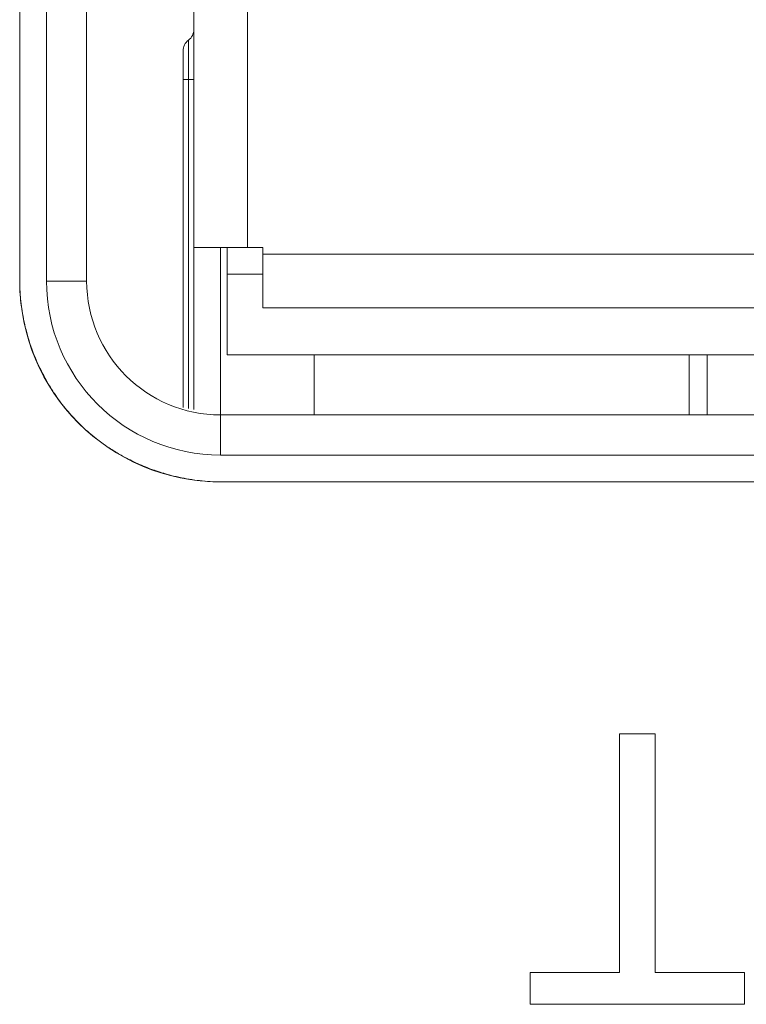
# Model space of a CAD drawing. Header units: millimetres. Extents: x 3925 to 5043, y -86 to 778.
# Tile 115 of 256: x 4346.54 to 4347.9, y -9.5 to -7.66. Entities that reach past the tile are written whole.
import ezdxf

# ---------------------------------------------------------------- set-up
doc = ezdxf.new("R2010")
doc.units = ezdxf.units.MM
doc.header["$LTSCALE"] = 46.255
for name, color, linetype in [('H30K-IO-LABEDXF_CONTINUOUS_LINE', 7, 'CONTINUOUS'), ('H30K-REAR-CODXF_CONTINUOUS_LINE', 7, 'CONTINUOUS'), ('LABEL-IO-H30DXF_CONTINUOUS_LINE', 7, 'CONTINUOUS'), ('MRJN-11T1240DXF_CONTINUOUS_LINE', 7, 'CONTINUOUS')]:
    doc.layers.add(name, color=color, linetype=linetype)

msp = doc.modelspace()

# ---------------------------------------------------------------- linework, layer by layer
at = {"layer": 'H30K-IO-LABEDXF_CONTINUOUS_LINE', "color": 7, "linetype": 'Continuous', "lineweight": 0}
for p, q in [((4346.5388, -8.1488), (4346.5388, -4.8613)), ((4350.8213, -8.5238), (4346.9138, -8.5238)), ((4347.6584, -8.994), (4347.7255, -8.994)), ((4347.6584, -9.4399), (4347.6584, -8.994)), ((4347.7255, -8.994), (4347.7255, -9.4399)), ((4347.4919, -9.4399), (4347.6584, -9.4399)), ((4347.4919, -9.4992), (4347.4919, -9.4399)), ((4347.7255, -9.4399), (4347.892, -9.4399)), ((4347.892, -9.4399), (4347.892, -9.4992)), ((4347.892, -9.4992), (4347.4919, -9.4992))]:
    msp.add_line(p, q, dxfattribs=at)
for points in [[(4346.5533, -8.25), (4346.5519, -8.245), (4346.5506, -8.24), (4346.5493, -8.235), (4346.5481, -8.23), (4346.547, -8.2249), (4346.546, -8.2199), (4346.545, -8.2148), (4346.5441, -8.2097), (4346.5432, -8.2047), (4346.5425, -8.1996), (4346.5418, -8.1945), (4346.5412, -8.1894), (4346.5406, -8.1844), (4346.5401, -8.1793), (4346.5397, -8.1742), (4346.5394, -8.1691), (4346.5391, -8.164), (4346.5389, -8.1589), (4346.5388, -8.1539), (4346.5388, -8.1488)], [(4346.5915, -8.3396), (4346.5888, -8.3348), (4346.5861, -8.3301), (4346.5836, -8.3253), (4346.581, -8.3205), (4346.5786, -8.3156), (4346.5762, -8.3107), (4346.5739, -8.3058), (4346.5717, -8.3009), (4346.5695, -8.2959), (4346.5674, -8.2909), (4346.5654, -8.2859), (4346.5635, -8.2808), (4346.5616, -8.2757), (4346.5598, -8.2706), (4346.558, -8.2655), (4346.5564, -8.2604), (4346.5548, -8.2552), (4346.5533, -8.25)], [(4346.6036, -8.359), (4346.6022, -8.3569), (4346.6008, -8.3548), (4346.5995, -8.3526), (4346.5981, -8.3505), (4346.5967, -8.3483), (4346.5954, -8.3461), (4346.5941, -8.3439), (4346.5928, -8.3418), (4346.5915, -8.3396)], [(4346.649, -8.4143), (4346.646, -8.4113), (4346.6431, -8.4083), (4346.6402, -8.4052), (4346.6373, -8.4021), (4346.6345, -8.399), (4346.6317, -8.3958), (4346.629, -8.3926), (4346.6263, -8.3894), (4346.6236, -8.3862), (4346.621, -8.3829), (4346.6184, -8.3795), (4346.6158, -8.3762), (4346.6133, -8.3728), (4346.6108, -8.3694), (4346.6084, -8.366), (4346.606, -8.3625), (4346.6036, -8.359)], [(4346.7036, -8.459), (4346.6999, -8.4565), (4346.6963, -8.454), (4346.6927, -8.4514), (4346.6891, -8.4488), (4346.6856, -8.4462), (4346.6821, -8.4435), (4346.6786, -8.4407), (4346.6752, -8.438), (4346.6718, -8.4351), (4346.6684, -8.4323), (4346.6651, -8.4294), (4346.6618, -8.4265), (4346.6585, -8.4235), (4346.6553, -8.4205), (4346.6521, -8.4174), (4346.649, -8.4143)], [(4346.731, -8.4756), (4346.7284, -8.4742), (4346.7259, -8.4728), (4346.7234, -8.4713), (4346.7209, -8.4698), (4346.7184, -8.4683), (4346.7159, -8.4668), (4346.7134, -8.4653), (4346.7109, -8.4637), (4346.7085, -8.4622), (4346.706, -8.4606), (4346.7036, -8.459)], [(4346.777, -8.4973), (4346.7734, -8.4958), (4346.7698, -8.4944), (4346.7662, -8.4928), (4346.7626, -8.4913), (4346.759, -8.4897), (4346.7554, -8.4881), (4346.7519, -8.4864), (4346.7484, -8.4847), (4346.7449, -8.4829), (4346.7414, -8.4812), (4346.7379, -8.4794), (4346.7344, -8.4775), (4346.731, -8.4756)], [(4346.8214, -8.5118), (4346.818, -8.5108), (4346.8145, -8.5099), (4346.8111, -8.5089), (4346.8076, -8.5079), (4346.8042, -8.5068), (4346.8008, -8.5058), (4346.7973, -8.5046), (4346.7939, -8.5035), (4346.7905, -8.5023), (4346.7871, -8.5011), (4346.7837, -8.4999), (4346.7804, -8.4986), (4346.777, -8.4973)], [(4346.9138, -8.5238), (4346.9089, -8.5238), (4346.9041, -8.5237), (4346.8992, -8.5235), (4346.8943, -8.5233), (4346.8895, -8.523), (4346.8846, -8.5226), (4346.8797, -8.5221), (4346.8748, -8.5216), (4346.8699, -8.5211), (4346.8651, -8.5204), (4346.8602, -8.5197), (4346.8553, -8.519), (4346.8505, -8.5181), (4346.8456, -8.5172), (4346.8408, -8.5163), (4346.8359, -8.5152), (4346.8311, -8.5141), (4346.8262, -8.513), (4346.8214, -8.5118)]]:
    msp.add_lwpolyline(points, dxfattribs=at)
at = {"layer": 'H30K-REAR-CODXF_CONTINUOUS_LINE', "color": 7, "linetype": 'Continuous', "lineweight": 0}
for p, q in [((4346.5888, -8.1489), (4346.5888, -4.8614)), ((4346.6638, -8.1489), (4346.6638, -4.8614)), ((4346.5888, -8.1489), (4346.6638, -8.1489)), ((4350.8213, -8.3989), (4346.9138, -8.3989)), ((4346.9138, -8.4739), (4346.9138, -8.3989)), ((4350.8213, -8.4739), (4346.9138, -8.4739))]:
    msp.add_line(p, q, dxfattribs=at)
for radius in [0.325, 0.25]:
    msp.add_arc((4346.9138, -8.1489), radius, 180, 270, dxfattribs=at)
at = {"layer": 'LABEL-IO-H30DXF_CONTINUOUS_LINE', "color": 7, "linetype": 'Continuous', "lineweight": 0}
for p, q in [((4346.5388, -8.1489), (4346.5388, -4.8614)), ((4350.8213, -8.5239), (4346.9138, -8.5239))]:
    msp.add_line(p, q, dxfattribs=at)
msp.add_arc((4346.9138, -8.1489), 0.375, 180, 270, dxfattribs=at)
at = {"layer": 'MRJN-11T1240DXF_CONTINUOUS_LINE', "color": 7, "linetype": 'Continuous', "lineweight": 0}
for p, q in [((4346.8638, -4.9114), (4346.8638, -8.389)), ((4346.9638, -8.0864), (4346.9638, -4.9114)), ((4346.8538, -7.6994), (4346.8538, -8.387)), ((4346.8438, -7.7194), (4346.8438, -8.385)), ((4346.8438, -7.7727), (4346.8638, -7.7727)), ((4346.9926, -8.0864), (4346.8638, -8.0864)), ((4346.9138, -8.3989), (4346.9138, -8.0864)), ((4346.9263, -8.2864), (4346.9263, -8.0864)), ((4346.9926, -8.1989), (4346.9926, -8.0864)), ((4350.7426, -8.0989), (4346.9926, -8.0989)), ((4346.9926, -8.1364), (4346.9263, -8.1364)), ((4346.9926, -8.1989), (4350.7426, -8.1989)), ((4346.9263, -8.2864), (4350.8088, -8.2864)), ((4347.0888, -8.2864), (4347.0888, -8.3989)), ((4347.7888, -8.3989), (4347.7888, -8.2864)), ((4347.8223, -8.3989), (4347.8223, -8.2864))]:
    msp.add_line(p, q, dxfattribs=at)
for centre, start, end in [((4346.8388, -7.6794), 306.8699, 360), ((4346.8688, -7.7194), 126.8699, 180)]:
    msp.add_arc(centre, 0.025, start, end, dxfattribs=at)

doc.saveas('drawing.dxf')
